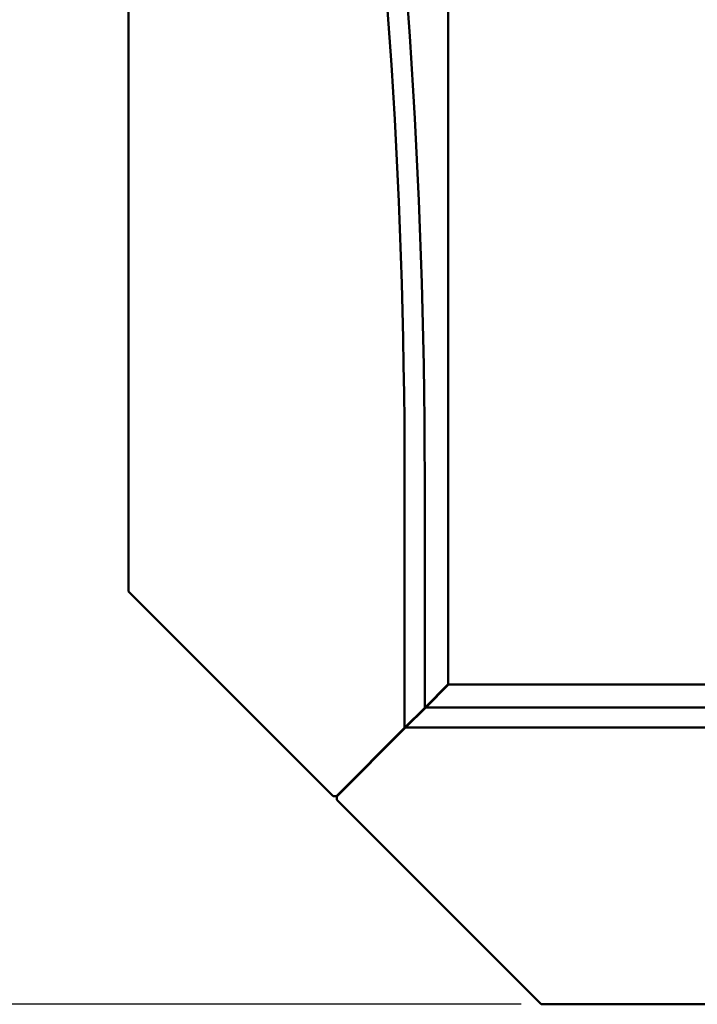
# Model space of a CAD drawing. Header units: inches. Extents: x 0.2 to 58.8, y 1.7 to 68.8.
# Tile 42 of 256: x 20.1 to 22.2, y 42 to 45. Entities that reach past the tile are written whole.
import ezdxf

# ---------------------------------------------------------------- set-up
doc = ezdxf.new("R2010")
doc.units = ezdxf.units.IN
doc.header["$MEASUREMENT"] = 0
doc.layers.add('Dimension (ANSI)', color=7, linetype='Continuous', lineweight=25)
doc.layers.add('Visible (ANSI)', color=7, linetype='Continuous', lineweight=50)
doc.styles.add('Note Text (ANSI)', font='tahoma.ttf')
doc.dimstyles.new('Default (ANSI)', dxfattribs={"dimtxt": 0.5, "dimasz": 0.098425, "dimexe": 0.125, "dimexo": 0.0625, "dimgap": 0.031496, "dimtad": 0, "dimtih": 1, "dimtoh": 1, "dimrnd": 1e-08, "dimzin": 4, "dimdsep": 46, "dimtxsty": 'Note Text (ANSI)', "dimcen": 0.09, "dimdle": 0.393701, "dimclrd": 256, "dimclre": 256, "dimclrt": 256, "dimadec": 0, "dimazin": 1, "dimtfac": 1, "dimtofl": 0, "dimtmove": 0, "dimatfit": 3, "dimfxl": 1, "dimtolj": 1, "dimtzin": 4, "dimlwd": -1, "dimlwe": -1, "dimarcsym": 0})

# ---------------------------------------------------------------- blocks, each defined once
blk = doc.blocks.new('*D9')
at = {"layer": 'Defpoints', "color": 0}
for p in [(20.9345, 65.0172), (17.5547, 41.9662), (21.7279, 41.9662)]:
    blk.add_point(p, dxfattribs=at)
at = {"layer": 'Dimension (ANSI)'}
for p, q in [((20.872, 65.0172), (17.4297, 65.0172)), ((17.5547, 64.9188), (17.5547, 53.6941)), ((17.5547, 42.0647), (17.5547, 52.977)), ((21.6654, 41.9662), (17.4297, 41.9662))]:
    blk.add_line(p, q, dxfattribs=at)
for points in [[(17.5383, 64.9188), (17.5711, 64.9188), (17.5547, 65.0172)], [(17.5383, 42.0647), (17.5711, 42.0647), (17.5547, 41.9662)]]:
    blk.add_solid(points, dxfattribs=at)
at = {"layer": 'Dimension (ANSI)', "insert": (15.5203, 53.6626), "char_height": 0.5, "attachment_point": 1, "style": 'Note Text (ANSI)'}
blk.add_mtext('\\A1;23.05 [585.5]', dxfattribs=at)

msp = doc.modelspace()

# ---------------------------------------------------------------- linework, layer by layer
at = {"layer": 'Visible (ANSI)'}
for p, q in [((20.4369, 43.2572), (20.4369, 60.1872)), ((21.4369, 60.1872), (21.4369, 42.9672)), ((21.3003, 42.8306), (21.3003, 43.6212)), ((21.3633, 43.6212), (21.3633, 42.8936)), ((21.0769, 42.6172), (20.4369, 43.2572)), ((21.4369, 42.9672), (21.3633, 42.8936)), ((21.4379, 42.9662), (21.3666, 42.8949)), ((21.4379, 42.9662), (47.5853, 42.9662)), ((21.3633, 42.8936), (21.3003, 42.8306)), ((21.3036, 42.8319), (21.3666, 42.8949)), ((21.3666, 42.8949), (23.0463, 42.8949)), ((21.3003, 42.8306), (21.0869, 42.6172)), ((21.3036, 42.8319), (21.0879, 42.6162)), ((23.0463, 42.8319), (21.3036, 42.8319)), ((21.1529, 42.6812), (21.1519, 42.6822)), ((21.0869, 42.6172), (21.0769, 42.6172)), ((21.0879, 42.6162), (21.0879, 42.6062)), ((21.0879, 42.6062), (21.7279, 41.9662)), ((21.7279, 41.9662), (39.4807, 41.9662))]:
    msp.add_line(p, q, dxfattribs=at)
for radius in [19.9685, 20.0315]:
    msp.add_arc((1.3318, 43.6212), radius, 0, 7.85963, dxfattribs=at)

# ---------------------------------------------------------------- dimensions: what is measured, and where the dimension line sits
at = {"layer": 'Dimension (ANSI)'}
dim = msp.add_linear_dim(base=(17.5547, 41.9662), p1=(20.9345, 65.0172), p2=(21.7279, 41.9662), angle=90, dimstyle='Default (ANSI)', override={"dimdec": 2, "dimtp": 0, "dimtm": 0, "dimtdec": 2, "dimatfit": 1}, dxfattribs=at)
dim.commit()
dim.dimension.update_dxf_attribs({"geometry": '*D9', "text_midpoint": (17.5547, 53.3355), "dimtype": 160})

doc.saveas('drawing.dxf')
